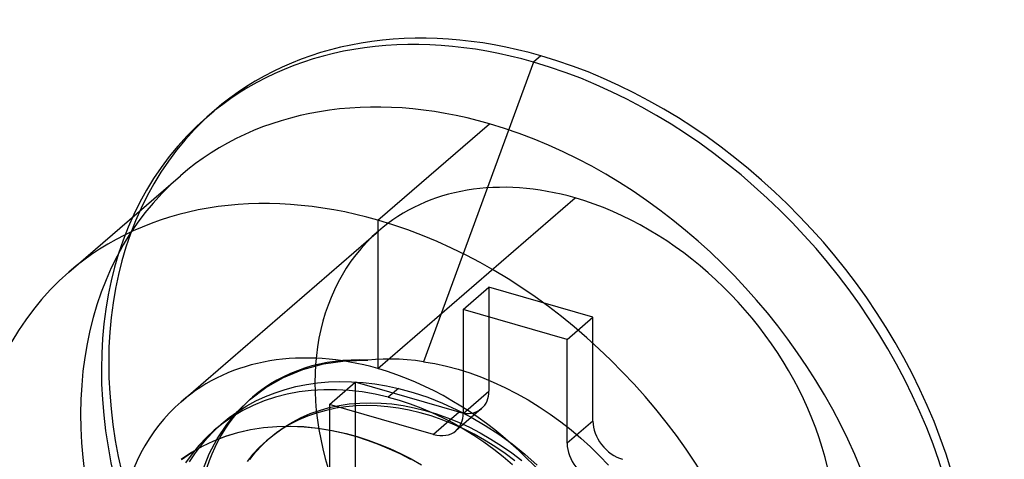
# Model space of a CAD drawing. Header units: millimetres. Extents: x -24 to 80, y -43 to 164.
# Tile 98 of 223: x 3.34 to 9.08, y 105.7 to 108.26. Entities that reach past the tile are written whole.
import ezdxf

# ---------------------------------------------------------------- set-up
doc = ezdxf.new("R2010")
doc.units = ezdxf.units.MM
doc.layers.add('MAIN-2', color=7, linetype='Continuous')

msp = doc.modelspace()

# ---------------------------------------------------------------- linework, layer by layer
at = {"layer": 'MAIN-2'}
for p, q in [((6.3818, 108.0506), (6.3392, 108.0137)), ((6.3392, 108.0137), (5.6975, 106.2659)), ((4.434, 107.6932), (4.4766, 107.7301)), ((5.4318, 107.0915), (6.0818, 107.6544)), ((3.6297, 106.7883), (4.2797, 107.3512)), ((5.4318, 106.2254), (6.5818, 107.2214)), ((5.4318, 107.0915), (5.4318, 106.2254)), ((4.2844, 106.0324), (5.4344, 107.0284)), ((5.9287, 106.5706), (6.0787, 106.7005)), ((6.6849, 106.5255), (6.0787, 106.7005)), ((6.0787, 106.7005), (6.0787, 106.0943)), ((6.5349, 106.3956), (5.9287, 106.5706)), ((5.9287, 106.5706), (5.9287, 105.9644)), ((6.5349, 106.3956), (6.6849, 106.5255)), ((6.6849, 105.9193), (6.6849, 106.5255)), ((6.5349, 105.7894), (6.5349, 106.3956)), ((5.115, 106.2532), (5.2412, 106.2714)), ((5.2412, 106.2714), (5.3718, 106.2752)), ((5.4171, 106.2789), (5.3718, 106.2752)), ((5.463, 106.2809), (5.4171, 106.2789)), ((5.5092, 106.2812), (5.463, 106.2809)), ((5.5559, 106.2799), (5.5092, 106.2812)), ((5.6028, 106.2769), (5.5559, 106.2799)), ((5.65, 106.2722), (5.6028, 106.2769)), ((5.6975, 106.2659), (5.65, 106.2722)), ((4.8814, 106.1744), (4.9945, 106.2208)), ((4.9945, 106.2208), (5.115, 106.2532)), ((5.6975, 106.2659), (5.7641, 106.2544)), ((5.7641, 106.2544), (5.8313, 106.2395)), ((5.8313, 106.2395), (5.899, 106.2214)), ((5.899, 106.2214), (5.9671, 106.2)), ((4.7771, 106.115), (4.8814, 106.1744)), ((5.9671, 106.2), (6.0353, 106.1753)), ((6.0353, 106.1753), (6.1036, 106.1472)), ((4.6828, 106.0435), (4.7771, 106.115)), ((4.8323, 106.085), (4.8912, 106.1043)), ((4.8912, 106.1043), (4.952, 106.1202)), ((4.952, 106.1202), (5.0147, 106.1329)), ((5.0432, 106.0981), (4.9717, 106.0893)), ((5.0147, 106.1329), (5.0788, 106.1422)), ((5.1161, 106.1025), (5.0432, 106.0981)), ((5.0788, 106.1422), (5.1441, 106.1481)), ((5.19, 106.1024), (5.1161, 106.1025)), ((5.1441, 106.1481), (5.2104, 106.1504)), ((5.1493, 106.0162), (5.2993, 106.1461)), ((5.2648, 106.098), (5.19, 106.1024)), ((5.2104, 106.1504), (5.2775, 106.1492)), ((5.3402, 106.0891), (5.2648, 106.098)), ((5.2775, 106.1492), (5.3452, 106.1445)), ((5.9055, 105.9711), (5.2993, 106.1461)), ((5.2993, 106.1461), (5.2993, 105.5398)), ((5.3452, 106.1445), (5.4135, 106.1363)), ((5.4135, 106.1363), (5.4821, 106.1248)), ((5.4821, 106.1248), (5.5508, 106.1098)), ((5.5508, 106.1098), (5.4917, 106.0586)), ((5.5508, 106.1098), (5.6368, 106.0865)), ((6.1036, 106.1472), (6.1718, 106.1158)), ((6.1718, 106.1158), (6.2397, 106.081)), ((4.6129, 105.9756), (4.6828, 106.0435)), ((4.6839, 106.0443), (4.6998, 106.0581)), ((4.72, 106.0367), (4.7753, 106.0625)), ((4.8339, 106.0586), (4.768, 106.0367)), ((4.7753, 106.0625), (4.8323, 106.085)), ((4.9018, 106.0761), (4.8339, 106.0586)), ((4.9717, 106.0893), (4.9018, 106.0761)), ((5.4159, 106.076), (5.3402, 106.0891)), ((5.4917, 106.0586), (5.4159, 106.076)), ((5.4917, 106.0586), (5.5553, 106.0408)), ((5.5553, 106.0408), (5.6189, 106.0201)), ((5.6368, 106.0865), (5.7226, 106.0579)), ((5.7226, 106.0579), (5.8079, 106.0242)), ((5.9287, 105.9644), (6.0787, 106.0943)), ((6.2397, 106.081), (6.3067, 106.0433)), ((6.3067, 106.0433), (6.3723, 106.0028)), ((4.6145, 105.9749), (4.6663, 106.0074)), ((4.7046, 106.0106), (4.6437, 105.9804)), ((4.6663, 106.0074), (4.72, 106.0367)), ((4.768, 106.0367), (4.7046, 106.0106)), ((5.0906, 105.9819), (5.1468, 105.9977)), ((5.1865, 105.9938), (5.1296, 105.9816)), ((5.1468, 105.9977), (5.2049, 106.0102)), ((5.7555, 105.8412), (5.1493, 106.0162)), ((5.1493, 106.0162), (5.1493, 105.4099)), ((5.2448, 106.0026), (5.1865, 105.9938)), ((5.2049, 106.0102), (5.2647, 106.0191)), ((5.3043, 106.0079), (5.2448, 106.0026)), ((5.2647, 106.0191), (5.3257, 106.0246)), ((5.3648, 106.0099), (5.3043, 106.0079)), ((5.3257, 106.0246), (5.3876, 106.0264)), ((5.4262, 106.0083), (5.3648, 106.0099)), ((5.3876, 106.0264), (5.4502, 106.0246)), ((5.4884, 106.0033), (5.4262, 106.0083)), ((5.4502, 106.0246), (5.5136, 106.0192)), ((5.5512, 105.9949), (5.4884, 106.0033)), ((5.5136, 106.0192), (5.5778, 106.0101)), ((5.6145, 105.983), (5.5512, 105.9949)), ((5.5778, 106.0101), (5.6427, 105.9975)), ((5.6782, 105.9677), (5.6145, 105.983)), ((5.6189, 106.0201), (5.6822, 105.9964)), ((5.6427, 105.9975), (5.7079, 105.9814)), ((5.6822, 105.9964), (5.7452, 105.9699)), ((5.8079, 106.0242), (5.8924, 105.9856)), ((6.0364, 105.9931), (5.8864, 105.8632)), ((5.8924, 105.9856), (5.9757, 105.9422)), ((6.3723, 106.0028), (6.4361, 105.96)), ((4.5179, 105.9006), (4.565, 105.9393)), ((4.5855, 105.9461), (4.5301, 105.9079)), ((4.5499, 105.8997), (4.6129, 105.9756)), ((4.565, 105.9393), (4.6145, 105.9749)), ((4.6437, 105.9804), (4.5855, 105.9461)), ((4.9695, 105.9257), (4.9199, 105.9004)), ((4.9336, 105.9138), (4.984, 105.9399)), ((5.0209, 105.9475), (4.9695, 105.9257)), ((4.984, 105.9399), (5.0364, 105.9626)), ((5.0743, 105.9662), (5.0209, 105.9475)), ((5.0364, 105.9626), (5.0906, 105.9819)), ((5.1296, 105.9816), (5.0743, 105.9662)), ((5.7419, 105.9491), (5.6782, 105.9677)), ((5.7079, 105.9814), (5.7729, 105.9618)), ((5.8055, 105.9272), (5.7419, 105.9491)), ((5.7452, 105.9699), (5.8077, 105.9407)), ((5.9055, 105.9711), (5.7555, 105.8412)), ((5.7729, 105.9618), (5.8375, 105.9389)), ((5.8686, 105.9021), (5.8055, 105.9272)), ((5.8077, 105.9407), (5.8696, 105.9087)), ((5.8375, 105.9389), (5.9016, 105.9126)), ((5.9757, 105.9422), (6.0574, 105.8942)), ((6.4361, 105.96), (6.498, 105.9149)), ((4.4736, 105.8591), (4.5179, 105.9006)), ((4.4775, 105.8656), (4.5226, 105.9046)), ((4.5301, 105.9079), (4.4776, 105.8657)), ((4.4946, 105.8166), (4.5499, 105.8997)), ((4.6877, 105.8681), (4.6137, 105.8513)), ((4.6146, 105.8523), (4.6885, 105.8692)), ((4.7637, 105.8799), (4.6877, 105.8681)), ((4.6885, 105.8692), (4.7646, 105.8811)), ((4.8413, 105.8866), (4.7637, 105.8799)), ((4.7646, 105.8811), (4.8423, 105.888)), ((4.8721, 105.8718), (4.826, 105.8397)), ((4.8396, 105.8521), (4.8853, 105.8844)), ((4.9201, 105.8882), (4.8413, 105.8866)), ((4.8423, 105.888), (4.9214, 105.8898)), ((4.9199, 105.9004), (4.8721, 105.8718)), ((4.8853, 105.8844), (4.9336, 105.9138)), ((5.0001, 105.8847), (4.9201, 105.8882)), ((4.9214, 105.8898), (5.0016, 105.8865)), ((5.0809, 105.8762), (5.0001, 105.8847)), ((5.0016, 105.8865), (5.0828, 105.8782)), ((5.1625, 105.8628), (5.0809, 105.8762)), ((5.0828, 105.8782), (5.1647, 105.8649)), ((5.931, 105.8739), (5.8686, 105.9021)), ((5.8696, 105.9087), (5.9306, 105.874)), ((5.9016, 105.9126), (5.9653, 105.883)), ((5.9306, 105.874), (5.9906, 105.8368)), ((5.9927, 105.8427), (5.931, 105.8739)), ((5.9653, 105.883), (6.0284, 105.8501)), ((6.0574, 105.8942), (6.137, 105.8419)), ((6.498, 105.9149), (6.5577, 105.868)), ((6.6849, 105.9193), (6.5349, 105.7894)), ((6.5577, 105.868), (6.6152, 105.8194)), ((4.4313, 105.8227), (4.3879, 105.7765)), ((4.3983, 105.7746), (4.4347, 105.818)), ((4.4776, 105.8657), (4.4313, 105.8227)), ((4.4347, 105.818), (4.4736, 105.8591)), ((4.4479, 105.7272), (4.4946, 105.8166)), ((4.5421, 105.8294), (4.4732, 105.8028)), ((4.4744, 105.8038), (4.5432, 105.8304)), ((4.6137, 105.8513), (4.5421, 105.8294)), ((4.5432, 105.8304), (4.6146, 105.8523)), ((4.7562, 105.779), (4.7965, 105.8169)), ((4.826, 105.8397), (4.7821, 105.8043)), ((4.7883, 105.8098), (4.7914, 105.8125)), ((4.7914, 105.8125), (4.7946, 105.8152)), ((4.7946, 105.8152), (4.7977, 105.8179)), ((4.7965, 105.8169), (4.8396, 105.8521)), ((4.7977, 105.8179), (4.8008, 105.8206)), ((5.2443, 105.8444), (5.1625, 105.8628)), ((5.1647, 105.8649), (5.2469, 105.8467)), ((5.2469, 105.8467), (5.2443, 105.8444)), ((5.3081, 105.8267), (5.2443, 105.8444)), ((5.2469, 105.8467), (5.3107, 105.8291)), ((5.3717, 105.8061), (5.3081, 105.8267)), ((5.3107, 105.8291), (5.3743, 105.8087)), ((5.9906, 105.8368), (6.0494, 105.7973)), ((6.0537, 105.8083), (5.9927, 105.8427)), ((6.0284, 105.8501), (6.0908, 105.814)), ((6.0908, 105.814), (6.152, 105.775)), ((6.137, 105.8419), (6.2142, 105.7856)), ((6.6152, 105.8194), (6.6706, 105.769)), ((4.4071, 105.7714), (4.3441, 105.7353)), ((4.3454, 105.7363), (4.4084, 105.7724)), ((4.3879, 105.7765), (4.3476, 105.7273)), ((4.3642, 105.7289), (4.3983, 105.7746)), ((4.4732, 105.8028), (4.4071, 105.7714)), ((4.4084, 105.7724), (4.4744, 105.8038)), ((4.741, 105.7663), (4.703, 105.7256)), ((4.7187, 105.7382), (4.7562, 105.779)), ((4.7821, 105.8043), (4.741, 105.7663)), ((4.7821, 105.8043), (4.7852, 105.807)), ((4.7852, 105.807), (4.7883, 105.8098)), ((5.4352, 105.7826), (5.3717, 105.8061)), ((5.3743, 105.8087), (5.4378, 105.7854)), ((5.4982, 105.7563), (5.4352, 105.7826)), ((5.4378, 105.7854), (5.5009, 105.7592)), ((5.5608, 105.7272), (5.4982, 105.7563)), ((5.5009, 105.7592), (5.5636, 105.7303)), ((6.0494, 105.7973), (6.1068, 105.7555)), ((6.1139, 105.7709), (6.0537, 105.8083)), ((6.1068, 105.7555), (6.1626, 105.7118)), ((6.173, 105.7308), (6.1139, 105.7709)), ((6.152, 105.775), (6.2119, 105.733)), ((6.2142, 105.7856), (6.2885, 105.7257)), ((6.6706, 105.769), (6.7242, 105.7166)), ((4.3441, 105.7353), (4.2844, 105.6947)), ((4.2855, 105.6956), (4.3454, 105.7363)), ((4.3476, 105.7273), (4.3105, 105.6754)), ((4.3328, 105.6811), (4.3642, 105.7289)), ((4.4099, 105.6322), (4.4479, 105.7272)), ((4.703, 105.7256), (4.6683, 105.6828)), ((4.6839, 105.6947), (4.7187, 105.7382)), ((5.6226, 105.6954), (5.5608, 105.7272)), ((5.5636, 105.7303), (5.6255, 105.6987)), ((5.6255, 105.6987), (5.6866, 105.6646)), ((6.1626, 105.7118), (6.2167, 105.6661)), ((6.2305, 105.6881), (6.173, 105.7308)), ((6.2119, 105.733), (6.2702, 105.6884)), ((6.2885, 105.7257), (6.3598, 105.6624)), ((6.7242, 105.7166), (6.7763, 105.6619))]:
    msp.add_line(p, q, dxfattribs=at)
for centre, major_axis, start_param, end_param in [((6.3392, 105.4936), (1.905, -2.1998), 2.284521, 3.141672), ((6.3818, 105.5305), (-1.905, 2.1998), -0.857072, 0.000079), ((6.3818, 105.5305), (-1.905, 2.1998), -3.141514, -0.857072), ((6.3392, 105.4936), (1.905, -2.1998), 0.000079, 2.284521), ((6.0818, 105.2706), (-1.8019, 2.0807), -0.857072, 0.000079), ((6.3818, 105.5305), (-1.905, 2.1998), 0.000079, 2.284521), ((6.3392, 105.4936), (1.905, -2.1998), -3.141514, -0.857072), ((6.0818, 105.2706), (-1.8019, 2.0807), -3.141514, -0.857072), ((6.0818, 105.2706), (-1.8019, 2.0807), 0.000079, 2.284521), ((6.5818, 105.7037), (1.1473, -1.3248), 2.284521, 3.141672), ((5.4318, 104.7077), (1.8019, -2.0807), 2.284521, 3.141672), ((6.5818, 105.7037), (1.1473, -1.3248), 0.000079, 2.284521), ((5.4318, 104.7077), (1.8019, -2.0807), 0.000079, 2.284521), ((6.5818, 105.7037), (1.1473, -1.3248), -3.141514, -0.857072), ((5.4318, 104.7077), (1.8019, -2.0807), -3.141514, -0.857072), ((5.4318, 104.7077), (-1.1473, 1.3248), -0.857072, 0.000079), ((5.6818, 104.9242), (-0.982, 1.1339), -0.616087, 0.000001), ((5.4318, 104.7077), (-1.1473, 1.3248), -3.141514, -0.857072), ((5.6818, 104.9242), (-0.982, 1.1339), 0.000001, 2.284521), ((5.9055, 106.1443), (-0.1309, 0.1512), -3.141514, -2.427868), ((5.4318, 104.7077), (-1.1473, 1.3248), 0.000079, 2.284521), ((5.9055, 106.1443), (-0.1309, 0.1512), 2.284521, 3.141672), ((5.7555, 106.0144), (0.1309, -0.1512), 0.000079, 0.713724), ((6.8581, 105.8693), (-0.1309, 0.1512), 0.713724, 2.284521), ((5.7555, 106.0144), (0.1309, -0.1512), -0.857072, 0.000079), ((6.7081, 105.7394), (0.1309, -0.1512), -2.427868, -0.857072)]:
    msp.add_ellipse(centre, major_axis=major_axis, ratio=0.75, start_param=start_param, end_param=end_param, dxfattribs=at)

doc.saveas('drawing.dxf')
